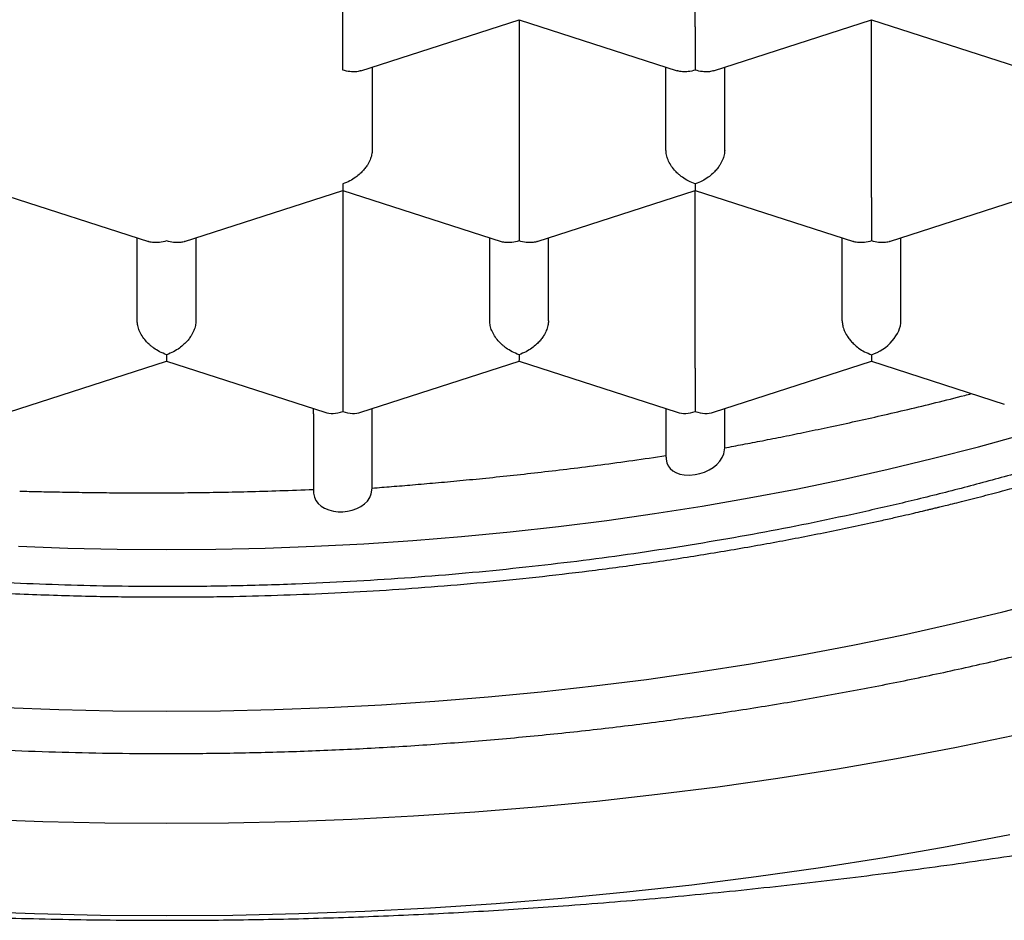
# Model space of a CAD drawing. Header units: millimetres. Extents: x 8 to 539, y 12 to 489.
# Tile 25 of 39: x 282.88 to 287.06, y 387.6 to 391.43. Entities that reach past the tile are written whole.
import ezdxf

# ---------------------------------------------------------------- set-up
doc = ezdxf.new("R2010")
doc.units = ezdxf.units.MM

msp = doc.modelspace()

# ---------------------------------------------------------------- linework, layer by layer
at = {"color": 7, "linetype": 'Continuous', "lineweight": 30}
for p, q in [((284.25, 391.4022), (284.25, 392.1587)), ((285.75, 391.4022), (285.75, 392.1587)), ((284.3268, 391.2149), (285, 391.4323)), ((284.9999, 391.4323), (285.6732, 391.215)), ((285, 391.4323), (285, 390.6758)), ((285.8268, 391.2149), (286.5, 391.4323)), ((286.4999, 391.4323), (287.1732, 391.215)), ((286.5, 390.6758), (286.5, 391.4323)), ((284.375, 391.2305), (284.375, 390.8776)), ((285.625, 390.8776), (285.625, 391.2305)), ((285.875, 390.8776), (285.875, 391.2305)), ((282.7499, 390.7059), (283.4232, 390.4885)), ((283.5768, 390.4885), (284.25, 390.7058)), ((284.2499, 390.7059), (284.9232, 390.4885)), ((284.25, 390.7059), (284.25, 389.9494)), ((285.0768, 390.4885), (285.75, 390.7058)), ((285.7499, 390.7059), (286.4232, 390.4885)), ((285.75, 389.9494), (285.75, 390.7059)), ((286.5768, 390.4885), (287.25, 390.7058)), ((283.375, 390.1512), (283.375, 390.5041)), ((283.625, 390.5041), (283.625, 390.1512)), ((284.875, 390.1512), (284.875, 390.5041)), ((285.125, 390.1512), (285.125, 390.5041)), ((286.375, 390.1512), (286.375, 390.5041)), ((286.625, 390.1512), (286.625, 390.5041)), ((286.5, 390.0072), (286.5, 389.9794)), ((282.8268, 389.7621), (283.5, 389.9794)), ((283.4999, 389.9795), (284.1732, 389.7621)), ((284.3268, 389.7621), (285, 389.9794)), ((284.9999, 389.9795), (285.6732, 389.7621)), ((285.8268, 389.7621), (286.5, 389.9794)), ((286.5, 389.9794), (287.0649, 389.7971)), ((284.125, 389.7562), (284.125, 389.7777)), ((284.125, 389.7551), (284.125, 389.4344)), ((284.125, 389.7548), (284.125, 389.4268)), ((284.375, 389.4397), (284.375, 389.7777)), ((285.625, 389.7777), (285.625, 389.5709)), ((285.625, 389.7777), (285.625, 389.5782)), ((285.875, 389.6109), (285.875, 389.7777))]:
    msp.add_line(p, q, dxfattribs=at)
at = {"color": 7, "linetype": 'Continuous', "lineweight": 30, "flags": 128}
for points in [[(282.8704, 389.1923), (283.08, 389.1846), (283.2899, 389.18), (283.5, 389.1785), (283.7101, 389.18), (283.92, 389.1846), (284.1296, 389.1923), (284.3389, 389.203), (284.5475, 389.2169), (284.7554, 389.2337), (284.9625, 389.2536), (285.1685, 389.2765), (285.3734, 389.3025), (285.577, 389.3314), (285.7792, 389.3633), (285.9799, 389.3981), (286.1788, 389.4359), (286.3759, 389.4765), (286.571, 389.5201), (286.7641, 389.5664), (286.9549, 389.6156), (287.1433, 389.6676)], [(285.6254, 389.5709), (285.6255, 389.5625), (285.6285, 389.5479), (285.6343, 389.5349), (285.6426, 389.5236), (285.6537, 389.5137), (285.667, 389.5059), (285.6839, 389.4997), (285.7027, 389.496), (285.7253, 389.495), (285.7491, 389.4971), (285.7695, 389.5015), (285.7896, 389.508), (285.8088, 389.5168), (285.8265, 389.5277), (285.8417, 389.5401), (285.8544, 389.554), (285.8643, 389.5693), (285.8711, 389.5855), (285.875, 389.6109), (285.875, 389.6109)], [(284.1254, 389.4268), (284.1255, 389.4175), (284.129, 389.4018), (284.1356, 389.3874), (284.1452, 389.3746), (284.1577, 389.3633), (284.1727, 389.354), (284.1905, 389.3466), (284.2102, 389.3417), (284.2298, 389.3394), (284.2501, 389.3393), (284.2705, 389.3415), (284.2904, 389.346), (284.3092, 389.3527), (284.3264, 389.3614), (284.3416, 389.3722), (284.3544, 389.3848), (284.3644, 389.3993), (284.3713, 389.4151), (284.375, 389.4397), (284.375, 389.4397)], [(282.8135, 388.5061), (283.0421, 388.4977), (283.271, 388.4927), (283.5, 388.491), (283.7291, 388.4927), (283.958, 388.4977), (284.1865, 388.5061), (284.4146, 388.5178), (284.6421, 388.5329), (284.8688, 388.5513), (285.0946, 388.5729), (285.3192, 388.5979), (285.5427, 388.6262), (285.7647, 388.6577), (285.9851, 388.6925), (286.2039, 388.7305), (286.4208, 388.7717), (286.6357, 388.816), (286.8485, 388.8635), (287.059, 388.914), (287.267, 388.9677)], [(277.6451, 388.5911), (277.8832, 388.5072), (278.125, 388.4267), (278.3706, 388.3498), (278.6196, 388.2765), (278.872, 388.2069), (279.1276, 388.141), (279.3862, 388.0789), (279.6476, 388.0206), (279.9116, 387.9661), (280.1781, 387.9156), (280.4468, 387.8689), (280.7177, 387.8262), (280.9905, 387.7874), (281.265, 387.7527), (281.541, 387.722), (281.8183, 387.6953), (282.0969, 387.6728), (282.3763, 387.6543), (282.6566, 387.6399), (282.9374, 387.6296), (283.2186, 387.6234), (283.5, 387.6213)], [(287.1016, 388.386), (286.8548, 388.3351), (286.6056, 388.2878), (286.3544, 388.2442), (286.1011, 388.2043), (285.8461, 388.1681), (285.5895, 388.1356), (285.3315, 388.1069), (285.0722, 388.082), (284.8118, 388.0609), (284.5505, 388.0436), (284.2885, 388.0301), (284.026, 388.0205), (283.7631, 388.0147), (283.5, 388.0128), (283.2369, 388.0147), (282.974, 388.0205), (282.7115, 388.0301)], [(283.5, 387.6213), (283.7814, 387.6234), (284.0626, 387.6296), (284.3434, 387.6399), (284.6237, 387.6543), (284.9032, 387.6728), (285.1817, 387.6953), (285.459, 387.722), (285.7351, 387.7527), (286.0096, 387.7874), (286.2823, 387.8262), (286.5532, 387.8689), (286.8219, 387.9156), (287.0884, 387.9661)]]:
    msp.add_lwpolyline(points, dxfattribs=at)
at = {"color": 7, "linetype": 'Continuous', "lineweight": 30}
for centre, major_axis, start_param, end_param in [((286.5, 390.1108), (0.1123, 0.0818), 4.257848, 5.828645), ((284.25, 389.8687), (0.1123, 0.0818), 3.596134, 4.257848), ((284.25, 389.8687), (0.1123, -0.0818), 5.16693, 5.828644), ((285.75, 389.8687), (0.1123, 0.0818), 3.596134, 4.257848), ((285.75, 389.8687), (0.1123, -0.0818), 5.16693, 5.828644)]:
    msp.add_ellipse(centre, major_axis=major_axis, ratio=0.671271, start_param=start_param, end_param=end_param, dxfattribs=at)
for points, knots in [([(274.15, 393.707), (274.1501, 393.6985), (274.1501, 393.6812), (274.1505, 393.6562), (274.1511, 393.6311), (274.1518, 393.6071), (274.1526, 393.5848), (274.1535, 393.5653), (274.1543, 393.5493), (274.155, 393.536), (274.1557, 393.5232), (274.1566, 393.5087), (274.1582, 393.486), (274.1604, 393.4565), (274.1634, 393.4221), (274.1665, 393.3903), (274.1695, 393.3623), (274.1722, 393.3386), (274.1748, 393.3167), (274.1778, 393.2937), (274.1813, 393.2677), (274.1853, 393.2403), (274.1895, 393.2129), (274.1947, 393.1808), (274.201, 393.1446), (274.2085, 393.1045), (274.2157, 393.0685), (274.2225, 393.0359), (274.229, 393.0061), (274.236, 392.9758), (274.2435, 392.9444), (274.2512, 392.9134), (274.259, 392.8835), (274.2661, 392.8569), (274.2727, 392.8332), (274.2785, 392.8127), (274.2836, 392.7952), (274.2881, 392.78), (274.2925, 392.7652), (274.2975, 392.7488), (274.3035, 392.7295), (274.3114, 392.7047), (274.3211, 392.6749), (274.3327, 392.6408), (274.3472, 392.5994), (274.3641, 392.5529), (274.3834, 392.5025), (274.4024, 392.4549), (274.4218, 392.4082), (274.4419, 392.3615), (274.4632, 392.3139), (274.4822, 392.2729), (274.4986, 392.2386), (274.5116, 392.212), (274.5244, 392.1861), (274.5368, 392.1617), (274.5488, 392.1384), (274.5612, 392.1146), (274.5748, 392.089), (274.5894, 392.062), (274.6042, 392.0352), (274.6183, 392.0101), (274.6308, 391.9881), (274.6417, 391.9692), (274.651, 391.9534), (274.6594, 391.9391), (274.6669, 391.9265), (274.6736, 391.9153), (274.6803, 391.9041), (274.688, 391.8915), (274.6984, 391.8745), (274.7116, 391.8533), (274.727, 391.8287), (274.7433, 391.8033), (274.76, 391.7774), (274.7764, 391.7527), (274.7917, 391.7297), (274.8054, 391.7095), (274.8177, 391.6916), (274.8283, 391.6763), (274.8372, 391.6635), (274.846, 391.6509), (274.8563, 391.6363), (274.8696, 391.6177), (274.8851, 391.5962), (274.9011, 391.5744), (274.9166, 391.5534), (274.9316, 391.5334), (274.9462, 391.5141), (274.9596, 391.4966), (274.9707, 391.4822), (274.9798, 391.4705), (274.9884, 391.4595), (274.9978, 391.4475), (275.0099, 391.4322), (275.0248, 391.4135), (275.0425, 391.3917), (275.0615, 391.3685), (275.081, 391.3449), (275.1009, 391.3212), (275.1211, 391.2974), (275.1417, 391.2734), (275.1623, 391.2497), (275.1819, 391.2275), (275.1992, 391.2081), (275.2131, 391.1926), (275.2236, 391.181), (275.2322, 391.1716), (275.2409, 391.1621), (275.2516, 391.1504), (275.2647, 391.1362), (275.2817, 391.1181), (275.3027, 391.0957), (275.3273, 391.07), (275.3531, 391.0433), (275.3788, 391.017), (275.4042, 390.9915), (275.4338, 390.962), (275.4675, 390.9291), (275.5051, 390.8928), (275.5511, 390.8494), (275.6068, 390.798), (275.6583, 390.7518), (275.6958, 390.7189), (275.7167, 390.7006), (275.7337, 390.686), (275.7461, 390.6753), (275.7553, 390.6675), (275.7632, 390.6607), (275.7715, 390.6537), (275.7809, 390.6457), (275.7926, 390.6359), (275.8067, 390.624), (275.8232, 390.6103), (275.8429, 390.594), (275.866, 390.5751), (275.8927, 390.5534), (275.9225, 390.5295), (275.9552, 390.5036), (276.0053, 390.4644), (276.0736, 390.4121), (276.1616, 390.3469), (276.2551, 390.2798), (276.3308, 390.2272), (276.3864, 390.1895), (276.42, 390.167), (276.4542, 390.1443), (276.489, 390.1215), (276.5241, 390.0988), (276.558, 390.077), (276.5904, 390.0565), (276.6197, 390.0381), (276.6456, 390.022), (276.6669, 390.0089), (276.6835, 389.9987), (276.6995, 389.9889), (276.7186, 389.9773), (276.7443, 389.9618), (276.7748, 389.9436), (276.8082, 389.9238), (276.8454, 389.902), (276.8864, 389.8783), (276.9315, 389.8526), (276.9787, 389.826), (277.0282, 389.7986), (277.0801, 389.7702), (277.1344, 389.741), (277.192, 389.7105), (277.2536, 389.6785), (277.3203, 389.6445), (277.3923, 389.6085), (277.4713, 389.5698), (277.5578, 389.5285), (277.6522, 389.4845), (277.7382, 389.4456), (277.8143, 389.4119), (277.8772, 389.3845), (277.9382, 389.3585), (277.9973, 389.3336), (278.0536, 389.3104), (278.1064, 389.2889), (278.1529, 389.2702), (278.1909, 389.2552), (278.2207, 389.2434), (278.2426, 389.2349), (278.2589, 389.2286), (278.2711, 389.2239), (278.2821, 389.2197), (278.2945, 389.2149), (278.3097, 389.2091), (278.3321, 389.2005), (278.3629, 389.1889), (278.4037, 389.1736), (278.4515, 389.156), (278.5068, 389.1358), (278.5698, 389.1132), (278.6407, 389.0883), (278.7193, 389.0612), (278.8044, 389.0326), (278.8926, 389.0037), (278.9806, 388.9756), (279.0769, 388.9456), (279.1808, 388.9141), (279.2915, 388.8817), (279.397, 388.8519), (279.4973, 388.8243), (279.5917, 388.7992), (279.6801, 388.7763), (279.7626, 388.7555), (279.8396, 388.7365), (279.9178, 388.7178), (280.0001, 388.6985), (280.0903, 388.678), (280.185, 388.6572), (280.2849, 388.6359), (280.3893, 388.6145), (280.4982, 388.5929), (280.6116, 388.5714), (280.7301, 388.5499), (280.8547, 388.5284), (280.9854, 388.507), (281.1218, 388.4859), (281.2609, 388.4656), (281.4007, 388.4466), (281.5398, 388.4289), (281.6781, 388.4126), (281.8508, 388.3938), (282.0576, 388.3738), (282.2977, 388.3543), (282.5345, 388.3385), (282.7679, 388.3264), (282.9982, 388.3177), (283.2274, 388.3123), (283.4677, 388.31), (283.7206, 388.3114), (283.9862, 388.3171), (284.2538, 388.3272), (284.5233, 388.3419), (284.7941, 388.3612), (285.0643, 388.3851), (285.3321, 388.4134), (285.5959, 388.4458), (285.8554, 388.4821), (286.1104, 388.5222), (286.361, 388.5661), (286.6086, 388.6137), (286.8547, 388.6655), (287.0783, 388.7166), (287.2797, 388.7661), (287.4592, 388.8127), (287.6383, 388.8618), (287.8152, 388.9131), (287.9877, 388.9657), (288.1472, 389.0168), (288.2938, 389.0659), (288.4282, 389.1127), (288.5297, 389.1494), (288.5995, 389.1752), (288.6376, 389.1895), (288.6709, 389.2021), (288.6988, 389.2127), (288.7214, 389.2214), (288.7389, 389.2282), (288.7535, 389.2338), (288.7688, 389.2398), (288.7885, 389.2475), (288.8138, 389.2574), (288.8447, 389.2697), (288.8812, 389.2843), (288.9732, 389.3216), (289.0905, 389.3706), (289.2294, 389.4314), (289.3394, 389.481), (289.4396, 389.5276), (289.5315, 389.5715), (289.6166, 389.6132), (289.7034, 389.6567), (289.7918, 389.7022), (289.8816, 389.7496), (289.9722, 389.7988), (290.0488, 389.8415), (290.1093, 389.876), (290.1522, 389.9008), (290.1899, 389.9228), (290.2223, 389.9419), (290.2495, 389.9582), (290.2707, 389.9709), (290.2877, 389.9812), (290.3034, 389.9907), (290.3213, 390.0017), (290.3421, 390.0144), (290.3656, 390.029), (290.3963, 390.0481), (290.4342, 390.072), (290.4796, 390.101), (290.528, 390.1325), (290.5794, 390.1664), (290.6336, 390.2029), (290.69, 390.2415), (290.761, 390.2911), (290.8438, 390.3505), (290.9361, 390.4191), (291.0237, 390.4863), (291.0916, 390.5402), (291.141, 390.5802), (291.1722, 390.606), (291.2, 390.6291), (291.2218, 390.6474), (291.2384, 390.6615), (291.2505, 390.6719), (291.2615, 390.6813), (291.2726, 390.6908), (291.2861, 390.7025), (291.3034, 390.7175), (291.3249, 390.7364), (291.35, 390.7586), (291.3776, 390.7834), (291.4064, 390.8095), (291.4347, 390.8356), (291.4694, 390.8679), (291.5096, 390.906), (291.5545, 390.9496), (291.5935, 390.9882), (291.6268, 391.0219), (291.6548, 391.0505), (291.6802, 391.0769), (291.703, 391.1009), (291.7232, 391.1224), (291.741, 391.1415), (291.7572, 391.1591), (291.7736, 391.177), (291.7917, 391.197), (291.8123, 391.22), (291.8346, 391.2452), (291.8582, 391.2723), (291.8828, 391.3009), (291.9076, 391.3303), (291.9337, 391.3615), (291.9597, 391.3934), (291.9859, 391.4259), (292.0109, 391.4575), (292.0355, 391.4891), (292.064, 391.5264), (292.0962, 391.5695), (292.1321, 391.6189), (292.168, 391.6698), (292.2043, 391.7226), (292.2405, 391.7772), (292.2715, 391.8254), (292.2967, 391.8656), (292.3168, 391.8985), (292.3372, 391.9324), (292.3556, 391.9638), (292.3719, 391.992), (292.3855, 392.0161), (292.3991, 392.0404), (292.4119, 392.0638), (292.4231, 392.0845), (292.4324, 392.102), (292.441, 392.1183), (292.4505, 392.1365), (292.4619, 392.1587), (292.4745, 392.1836), (292.4875, 392.2096), (292.5012, 392.2377), (292.5154, 392.2676), (292.5297, 392.2983), (292.5422, 392.3257), (292.5519, 392.3476), (292.5594, 392.3646), (292.5656, 392.3789), (292.5721, 392.3939), (292.5795, 392.4114), (292.5869, 392.4291), (292.5942, 392.447), (292.6014, 392.4645), (292.6091, 392.484), (292.6171, 392.5043), (292.6247, 392.524), (292.6334, 392.5469), (292.6434, 392.5739), (292.6559, 392.6085), (292.6691, 392.6465), (292.6827, 392.687), (292.6957, 392.7274), (292.7079, 392.7672), (292.7194, 392.8062), (292.7283, 392.8378), (292.735, 392.8623), (292.7397, 392.8797), (292.744, 392.8964), (292.7482, 392.9127), (292.7526, 392.9301), (292.7576, 392.9503), (292.7634, 392.9749), (292.7695, 393.0015), (292.7753, 393.0278), (292.7803, 393.0511), (292.7845, 393.0713), (292.7881, 393.0897), (292.7914, 393.1065), (292.7944, 393.1226), (292.7974, 393.1386), (292.8006, 393.1565), (292.8042, 393.1771), (292.8077, 393.1984), (292.8112, 393.2203), (292.8146, 393.2425), (292.8181, 393.2667), (292.8216, 393.2925), (292.825, 393.3185), (292.8281, 393.3441), (292.8309, 393.3686), (292.8334, 393.3928), (292.8358, 393.417), (292.8379, 393.4406), (292.8397, 393.4623), (292.841, 393.479), (292.8419, 393.4918), (292.8427, 393.5028), (292.8436, 393.5165), (292.8446, 393.5335), (292.8458, 393.554), (292.8469, 393.578), (292.848, 393.6054), (292.8489, 393.6363), (292.8497, 393.6706), (292.8498, 393.6947), (292.8499, 393.7073)], [0, 0, 0, 0, 0.001281, 0.002615, 0.004004, 0.005449, 0.006808, 0.00797, 0.008885, 0.009625, 0.010299, 0.011124, 0.012107, 0.014154, 0.016118, 0.017932, 0.01954, 0.020875, 0.021954, 0.02326, 0.024785, 0.026355, 0.027911, 0.029454, 0.03183, 0.034104, 0.036297, 0.037982, 0.039682, 0.04141, 0.043168, 0.045081, 0.04674, 0.048306, 0.049668, 0.050832, 0.051835, 0.052686, 0.053464, 0.054403, 0.05552, 0.056814, 0.058712, 0.060691, 0.062743, 0.065941, 0.06881, 0.071588, 0.074316, 0.077048, 0.079858, 0.082795, 0.084365, 0.085976, 0.087539, 0.088998, 0.090352, 0.091734, 0.093281, 0.09499, 0.096615, 0.098141, 0.099567, 0.100625, 0.10159, 0.102458, 0.103229, 0.103904, 0.104518, 0.105279, 0.106221, 0.107656, 0.109195, 0.110764, 0.112364, 0.113994, 0.115374, 0.116654, 0.117772, 0.118728, 0.119522, 0.120174, 0.121094, 0.122274, 0.123685, 0.125162, 0.126408, 0.127679, 0.128965, 0.130098, 0.13102, 0.131721, 0.132356, 0.133127, 0.134034, 0.135293, 0.136743, 0.138262, 0.139793, 0.141334, 0.142886, 0.14445, 0.146024, 0.147552, 0.148837, 0.149861, 0.150625, 0.151136, 0.151741, 0.152517, 0.153465, 0.154586, 0.156164, 0.157971, 0.159792, 0.161572, 0.16331, 0.165007, 0.16759, 0.170071, 0.172461, 0.176568, 0.180769, 0.182191, 0.183552, 0.18466, 0.185317, 0.185825, 0.186341, 0.186769, 0.187339, 0.188049, 0.188901, 0.189893, 0.191026, 0.192436, 0.194015, 0.195765, 0.197686, 0.199729, 0.204441, 0.209356, 0.214474, 0.219795, 0.221541, 0.223307, 0.225095, 0.226903, 0.228732, 0.230525, 0.232132, 0.233674, 0.234981, 0.236052, 0.236888, 0.237489, 0.23845, 0.239749, 0.241326, 0.242982, 0.244704, 0.246799, 0.248983, 0.251256, 0.253618, 0.256069, 0.258648, 0.261293, 0.264151, 0.267223, 0.270508, 0.274005, 0.277948, 0.282129, 0.28655, 0.289268, 0.292052, 0.294692, 0.29712, 0.299622, 0.30185, 0.303805, 0.305487, 0.306622, 0.307538, 0.308216, 0.308658, 0.309061, 0.309578, 0.310208, 0.310952, 0.312351, 0.31403, 0.315991, 0.318232, 0.320808, 0.323676, 0.326836, 0.330289, 0.333873, 0.337345, 0.340702, 0.345209, 0.34949, 0.353545, 0.357376, 0.360981, 0.364303, 0.367407, 0.370295, 0.372965, 0.376169, 0.379492, 0.38299, 0.386662, 0.390508, 0.394455, 0.398571, 0.402855, 0.407307, 0.412023, 0.416915, 0.421906, 0.426857, 0.431763, 0.436625, 0.441443, 0.449935, 0.458286, 0.466496, 0.474565, 0.482493, 0.490343, 0.498252, 0.507319, 0.51647, 0.525706, 0.535026, 0.544432, 0.553892, 0.563275, 0.572566, 0.581766, 0.590873, 0.59989, 0.608837, 0.617859, 0.626981, 0.63372, 0.640513, 0.64736, 0.654255, 0.661018, 0.667568, 0.673156, 0.678578, 0.683834, 0.685566, 0.68716, 0.688536, 0.689692, 0.69063, 0.691349, 0.691871, 0.69245, 0.693267, 0.694324, 0.695621, 0.697157, 0.698911, 0.707264, 0.712143, 0.716952, 0.721711, 0.725446, 0.729296, 0.733261, 0.737341, 0.741536, 0.745846, 0.750206, 0.752545, 0.754638, 0.756483, 0.758081, 0.759431, 0.760534, 0.761234, 0.761984, 0.762881, 0.763927, 0.765121, 0.766431, 0.768582, 0.770908, 0.77341, 0.776088, 0.778942, 0.781972, 0.785081, 0.790398, 0.795555, 0.800553, 0.80539, 0.807445, 0.809318, 0.810989, 0.812459, 0.81328, 0.814021, 0.814683, 0.8153, 0.816063, 0.817162, 0.818495, 0.820061, 0.821859, 0.823717, 0.825532, 0.827304, 0.830439, 0.833427, 0.836269, 0.838345, 0.840293, 0.842073, 0.843683, 0.845125, 0.846398, 0.847519, 0.84863, 0.84996, 0.851502, 0.853171, 0.854945, 0.856825, 0.85879, 0.860681, 0.862908, 0.864969, 0.866965, 0.868992, 0.871035, 0.874103, 0.877196, 0.880385, 0.883686, 0.887106, 0.89055, 0.892618, 0.894543, 0.8966, 0.898835, 0.900288, 0.901753, 0.903229, 0.904698, 0.905996, 0.90698, 0.907857, 0.908934, 0.910261, 0.911851, 0.913413, 0.914928, 0.916882, 0.918748, 0.920397, 0.921757, 0.922637, 0.923404, 0.924286, 0.925298, 0.926495, 0.927416, 0.928446, 0.929586, 0.930835, 0.932027, 0.933043, 0.934851, 0.936747, 0.939091, 0.941464, 0.943805, 0.946106, 0.948363, 0.950538, 0.951578, 0.952583, 0.953539, 0.954444, 0.955385, 0.956542, 0.95792, 0.959594, 0.961109, 0.962438, 0.963584, 0.964563, 0.965588, 0.966446, 0.967313, 0.968331, 0.969498, 0.970817, 0.971971, 0.973233, 0.974603, 0.976082, 0.97762, 0.979026, 0.980439, 0.981782, 0.983138, 0.984502, 0.98574, 0.986793, 0.987337, 0.987926, 0.988718, 0.989716, 0.990918, 0.992325, 0.993937, 0.995753, 0.997774, 1, 1, 1, 1]), ([(291.525, 393.5083), (291.5245, 393.4681), (291.5233, 393.3876), (291.5143, 393.267), (291.4998, 393.1462), (291.4794, 393.0255), (291.4531, 392.9049), (291.4189, 392.7769), (291.3754, 392.6416), (291.321, 392.4995), (291.2585, 392.3583), (291.1878, 392.2184), (291.1084, 392.0787), (291.02, 391.9392), (290.9225, 391.8002), (290.8167, 391.663), (290.7029, 391.5279), (290.588, 391.4025), (290.4736, 391.2865), (290.3611, 391.1796), (290.2434, 391.0745), (290.1205, 390.9712), (289.9926, 390.8699), (289.8597, 390.7706), (289.722, 390.6733), (289.577, 390.5767), (289.4247, 390.4807), (289.2649, 390.3857), (289.1002, 390.2934), (288.9335, 390.2052), (288.7653, 390.1212), (288.5959, 390.0411), (288.4225, 389.9637), (288.2455, 389.8889), (288.0648, 389.817), (287.8806, 389.7478), (287.693, 389.6816), (287.4991, 389.6171), (287.2985, 389.5548), (287.0915, 389.4947), (286.8814, 389.438), (286.6719, 389.3856), (286.4634, 389.3374), (286.2561, 389.2932), (286.0467, 389.2522), (285.8354, 389.2144), (285.6223, 389.18), (285.4076, 389.1488), (285.1914, 389.121), (284.9702, 389.0961), (284.7441, 389.0743), (284.5131, 389.056), (284.2813, 389.0414), (284.0808, 389.0321), (283.9119, 389.0264), (283.7747, 389.0231), (283.6374, 389.0211), (283.4736, 389.0203), (283.2834, 389.0218), (283.0669, 389.0267), (282.8503, 389.0349), (282.6336, 389.0464), (282.4171, 389.0612), (282.1874, 389.0805), (281.9448, 389.105), (281.6897, 389.1356), (281.4365, 389.1709), (281.1855, 389.2106), (280.9347, 389.2554), (280.6845, 389.3052), (280.435, 389.3601), (280.1889, 389.4197), (279.9465, 389.4838), (279.7219, 389.5485), (279.5144, 389.6128), (279.3234, 389.6759), (279.1356, 389.7419), (278.9511, 389.8108), (278.7701, 389.8825), (278.5927, 389.957), (278.419, 390.0342), (278.2464, 390.1154), (278.075, 390.2007), (277.9055, 390.2902), (277.7406, 390.3825), (277.5832, 390.4758), (277.4331, 390.57), (277.2902, 390.6649), (277.1521, 390.762), (277.0188, 390.8611), (276.8904, 390.9623), (276.7671, 391.0654), (276.6489, 391.1704), (276.5341, 391.2789), (276.4229, 391.3912), (276.3159, 391.5071), (276.2149, 391.6247), (276.1217, 391.7419), (276.0359, 391.8586), (275.9572, 391.9746), (275.8843, 392.0917), (275.8171, 392.21), (275.7559, 392.3292), (275.7006, 392.4493), (275.6512, 392.5703), (275.6071, 392.694), (275.5687, 392.8205), (275.5363, 392.9497), (275.5106, 393.0794), (275.4909, 393.2157), (275.4776, 393.3587), (275.4759, 393.4584), (275.475, 393.5083)], [0, 0, 0, 0, 0.008562, 0.017126, 0.025688, 0.034306, 0.042926, 0.051545, 0.061848, 0.072159, 0.082474, 0.092785, 0.103088, 0.113675, 0.12427, 0.134868, 0.145463, 0.15605, 0.164846, 0.173646, 0.182446, 0.191242, 0.200039, 0.208838, 0.217638, 0.226435, 0.235684, 0.244936, 0.254189, 0.263438, 0.272234, 0.281034, 0.289834, 0.29863, 0.307427, 0.316227, 0.325026, 0.333823, 0.343072, 0.352324, 0.361577, 0.370826, 0.379622, 0.388422, 0.397222, 0.406018, 0.414815, 0.423615, 0.432415, 0.441211, 0.45046, 0.459713, 0.468965, 0.478214, 0.483657, 0.489101, 0.494551, 0.5, 0.508593, 0.517187, 0.525779, 0.534428, 0.543079, 0.551728, 0.562068, 0.572416, 0.582767, 0.593115, 0.603455, 0.614081, 0.624716, 0.635354, 0.645989, 0.656615, 0.665412, 0.674211, 0.683011, 0.691808, 0.700604, 0.709404, 0.718204, 0.727, 0.736249, 0.745502, 0.754754, 0.764003, 0.7728, 0.7816, 0.790399, 0.799196, 0.807992, 0.816792, 0.825592, 0.834388, 0.843637, 0.85289, 0.862143, 0.871391, 0.880188, 0.888988, 0.897788, 0.906584, 0.91538, 0.92418, 0.93298, 0.941777, 0.951025, 0.960278, 0.969531, 0.97878, 0.989384, 1, 1, 1, 1]), ([(275.1297, 393.0394), (275.1314, 393.0342), (275.1349, 393.0236), (275.1398, 393.0089), (275.1441, 392.9963), (275.1473, 392.9868), (275.1514, 392.9751), (275.1572, 392.9586), (275.1642, 392.939), (275.1711, 392.9201), (275.1775, 392.9028), (275.1841, 392.8853), (275.1911, 392.8671), (275.1992, 392.8462), (275.2086, 392.8228), (275.2185, 392.7983), (275.228, 392.7755), (275.2366, 392.7553), (275.2441, 392.7377), (275.2509, 392.7221), (275.2571, 392.7081), (275.2647, 392.691), (275.2738, 392.6709), (275.2861, 392.6444), (275.3001, 392.6146), (275.3162, 392.5813), (275.3337, 392.5461), (275.3524, 392.5096), (275.3699, 392.4761), (275.3852, 392.4475), (275.398, 392.4241), (275.4108, 392.401), (275.4246, 392.3766), (275.4398, 392.35), (275.4565, 392.3214), (275.474, 392.2921), (275.4911, 392.264), (275.5085, 392.2359), (275.527, 392.2064), (275.5484, 392.1732), (275.5718, 392.1376), (275.597, 392.1001), (275.621, 392.0653), (275.643, 392.034), (275.6625, 392.0067), (275.6815, 391.9805), (275.6989, 391.9569), (275.7144, 391.9362), (275.7293, 391.9164), (275.7456, 391.8951), (275.7644, 391.8708), (275.7849, 391.8447), (275.8064, 391.8178), (275.8264, 391.7931), (275.8438, 391.772), (275.859, 391.7537), (275.8747, 391.735), (275.8927, 391.7138), (275.9123, 391.6909), (275.939, 391.6602), (275.9721, 391.6229), (276.0113, 391.5797), (276.0499, 391.5382), (276.082, 391.5044), (276.1073, 391.4782), (276.1257, 391.4594), (276.1447, 391.4401), (276.1658, 391.4189), (276.1895, 391.3954), (276.2143, 391.3712), (276.2389, 391.3474), (276.2626, 391.3248), (276.2851, 391.3036), (276.3044, 391.2856), (276.3202, 391.271), (276.3342, 391.2581), (276.3501, 391.2436), (276.3713, 391.2244), (276.3967, 391.2017), (276.4242, 391.1774), (276.4504, 391.1546), (276.4749, 391.1334), (276.4977, 391.114), (276.5175, 391.0973), (276.5344, 391.0831), (276.5483, 391.0716), (276.5606, 391.0614), (276.5717, 391.0522), (276.5834, 391.0427), (276.5972, 391.0314), (276.6139, 391.0179), (276.6373, 390.9991), (276.6658, 390.9765), (276.698, 390.9512), (276.7285, 390.9276), (276.7538, 390.9082), (276.7738, 390.8931), (276.7886, 390.882), (276.8017, 390.8722), (276.8132, 390.8636), (276.8251, 390.8547), (276.8398, 390.8439), (276.8593, 390.8296), (276.8874, 390.8092), (276.9211, 390.785), (276.9574, 390.7593), (276.9901, 390.7365), (277.0192, 390.7164), (277.0454, 390.6985), (277.0691, 390.6824), (277.0905, 390.6681), (277.1108, 390.6546), (277.1323, 390.6403), (277.1576, 390.6237), (277.1943, 390.5999), (277.2415, 390.5697), (277.298, 390.5342), (277.3452, 390.5052), (277.3819, 390.483), (277.4072, 390.4678), (277.4315, 390.4533), (277.4542, 390.4399), (277.4742, 390.4281), (277.4905, 390.4186), (277.5034, 390.4111), (277.5145, 390.4047), (277.5253, 390.3985), (277.5418, 390.389), (277.5653, 390.3756), (277.5991, 390.3565), (277.6403, 390.3336), (277.6896, 390.3065), (277.7455, 390.2763), (277.8074, 390.2435), (277.8751, 390.2084), (277.9483, 390.1713), (278.0155, 390.138), (278.0754, 390.1089), (278.1268, 390.0844), (278.1802, 390.0593), (278.2358, 390.0336), (278.2929, 390.0077), (278.3447, 389.9846), (278.3882, 389.9655), (278.4209, 389.9513), (278.4467, 389.9402), (278.467, 389.9315), (278.485, 389.9238), (278.5078, 389.9142), (278.5379, 389.9016), (278.5754, 389.886), (278.616, 389.8694), (278.6581, 389.8523), (278.7014, 389.8351), (278.7457, 389.8176), (278.8083, 389.7933), (278.8906, 389.762), (278.9947, 389.7237), (279.1052, 389.6843), (279.2225, 389.644), (279.3468, 389.6029), (279.4629, 389.566), (279.5695, 389.5333), (279.6645, 389.505), (279.759, 389.4778), (279.8496, 389.4525), (279.9326, 389.43), (280.0078, 389.4102), (280.0751, 389.3929), (280.135, 389.3778), (280.1812, 389.3664), (280.2149, 389.3582), (280.2362, 389.353), (280.2517, 389.3493), (280.2621, 389.3468), (280.2706, 389.3448), (280.2803, 389.3425), (280.2955, 389.3389), (280.317, 389.3339), (280.3458, 389.3272), (280.3806, 389.3192), (280.4223, 389.3097), (280.4711, 389.2989), (280.5273, 389.2866), (280.5903, 389.2731), (280.6602, 389.2586), (280.737, 389.2431), (280.8208, 389.2267), (280.9229, 389.2075), (281.0408, 389.1863), (281.1715, 389.1641), (281.3004, 389.1435), (281.4449, 389.1219), (281.6042, 389.0998), (281.7776, 389.078), (281.9466, 389.0588), (282.1109, 389.0422), (282.2736, 389.0275), (282.4343, 389.0149), (282.5928, 389.0042), (282.7455, 388.9956), (282.8926, 388.9888), (283.0339, 388.9837), (283.1669, 388.9801), (283.2918, 388.9778), (283.41, 388.9766), (283.526, 388.9764), (283.6418, 388.977), (283.7906, 388.9791), (283.9729, 388.9836), (284.189, 388.9921), (284.4072, 389.004), (284.6273, 389.0193), (284.8491, 389.0382), (285.0726, 389.0607), (285.2991, 389.0872), (285.528, 389.1177), (285.7583, 389.1524), (285.9471, 389.1842), (286.095, 389.2109), (286.2025, 389.2313), (286.3097, 389.2526), (286.4163, 389.2746), (286.5072, 389.2942), (286.58, 389.3104), (286.6325, 389.3224), (286.6772, 389.3327), (286.7109, 389.3407), (286.7352, 389.3464), (286.7516, 389.3503), (286.765, 389.3536), (286.7775, 389.3566), (286.7933, 389.3604), (286.8159, 389.3659), (286.8467, 389.3735), (286.8848, 389.383), (286.9283, 389.394), (286.9747, 389.4059), (287.0216, 389.4182), (287.1066, 389.4408), (287.2286, 389.4743), (287.3545, 389.5108), (287.447, 389.5387), (287.5085, 389.5575), (287.5727, 389.5776), (287.6423, 389.5998), (287.718, 389.6246), (287.7999, 389.652), (287.8874, 389.6822), (287.9804, 389.7151), (288.0628, 389.7452), (288.1334, 389.7716), (288.1912, 389.7935), (288.2503, 389.8164), (288.3046, 389.8378), (288.3515, 389.8566), (288.3892, 389.8719), (288.4214, 389.8851), (288.4483, 389.8963), (288.47, 389.9053), (288.4864, 389.9122), (288.4995, 389.9177), (288.5126, 389.9232), (288.5283, 389.9299), (288.5476, 389.9382), (288.5698, 389.9477), (288.5939, 389.9581), (288.6313, 389.9745), (288.6828, 389.9972), (288.7493, 390.0272), (288.8254, 390.0623), (288.9103, 390.1024), (289.003, 390.1474), (289.0968, 390.1944), (289.1917, 390.2434), (289.269, 390.2845), (289.3285, 390.3169), (289.3684, 390.3389), (289.4045, 390.3591), (289.4357, 390.3767), (289.4596, 390.3903), (289.4773, 390.4005), (289.4897, 390.4076), (289.5, 390.4136), (289.5085, 390.4185), (289.5168, 390.4234), (289.527, 390.4293), (289.5407, 390.4373), (289.5581, 390.4476), (289.5792, 390.4601), (289.6028, 390.4742), (289.6274, 390.4891), (289.6518, 390.5039), (289.6758, 390.5186), (289.7013, 390.5344), (289.7284, 390.5513), (289.7569, 390.5692), (289.7839, 390.5864), (289.8083, 390.6021), (289.8282, 390.615), (289.8436, 390.625), (289.8553, 390.6327), (289.8665, 390.6401), (289.8793, 390.6485), (289.8955, 390.6592), (289.9147, 390.6721), (289.9365, 390.6867), (289.9594, 390.7023), (289.9825, 390.7181), (290.0046, 390.7333), (290.0297, 390.7508), (290.0573, 390.7702), (290.0868, 390.7911), (290.1134, 390.8103), (290.1373, 390.8276), (290.16, 390.8443), (290.1841, 390.862), (290.2113, 390.8823), (290.241, 390.9048), (290.2716, 390.9282), (290.3017, 390.9515), (290.3308, 390.9742), (290.3579, 390.9957), (290.3807, 391.014), (290.3994, 391.0291), (290.4159, 391.0425), (290.4335, 391.0569), (290.4596, 391.0785), (290.4936, 391.107), (290.5341, 391.1415), (290.5734, 391.1756), (290.6102, 391.2082), (290.6392, 391.2343), (290.6624, 391.2554), (290.6821, 391.2734), (290.7037, 391.2935), (290.7256, 391.314), (290.7461, 391.3335), (290.7648, 391.3513), (290.7817, 391.3677), (290.7972, 391.3827), (290.8112, 391.3966), (290.824, 391.4092), (290.8354, 391.4205), (290.8459, 391.4311), (290.8564, 391.4416), (290.8682, 391.4535), (290.882, 391.4676), (290.8974, 391.4835), (290.9132, 391.4998), (290.9303, 391.5177), (290.948, 391.5364), (290.9658, 391.5554), (290.9809, 391.5717), (290.9935, 391.5854), (291.0054, 391.5984), (291.0182, 391.6125), (291.0333, 391.6294), (291.0506, 391.6488), (291.0694, 391.6701), (291.089, 391.6926), (291.109, 391.716), (291.1303, 391.741), (291.1518, 391.7668), (291.1732, 391.7928), (291.1933, 391.8177), (291.2133, 391.8427), (291.2339, 391.8688), (291.2559, 391.8972), (291.2793, 391.9279), (291.3035, 391.9602), (291.3267, 391.9918), (291.3474, 392.0205), (291.3649, 392.0452), (291.3797, 392.0664), (291.3925, 392.0849), (291.4036, 392.1012), (291.4146, 392.1174), (291.4269, 392.1357), (291.4418, 392.1583), (291.4593, 392.1851), (291.4782, 392.2146), (291.5005, 392.2502), (291.5254, 392.2909), (291.5527, 392.3368), (291.5747, 392.3752), (291.5925, 392.4067), (291.6062, 392.4317), (291.6197, 392.4565), (291.6318, 392.4791), (291.6423, 392.4992), (291.6518, 392.5175), (291.6608, 392.5352), (291.67, 392.5533), (291.68, 392.5734), (291.691, 392.5958), (291.7021, 392.619), (291.7128, 392.6418), (291.7243, 392.6664), (291.737, 392.6945), (291.7509, 392.7258), (291.7647, 392.7576), (291.7775, 392.7882), (291.7891, 392.8166), (291.7995, 392.8425), (291.8091, 392.8672), (291.8194, 392.8939), (291.8301, 392.9226), (291.8383, 392.9453), (291.8451, 392.9646), (291.8517, 392.9835), (291.8591, 393.005), (291.8643, 393.0205), (291.8667, 393.028)], [0, 0, 0, 0, 0.000977, 0.002008, 0.002824, 0.003427, 0.003954, 0.00532, 0.00686, 0.008044, 0.009244, 0.010459, 0.011688, 0.013049, 0.014817, 0.016596, 0.018194, 0.019612, 0.02085, 0.021916, 0.022899, 0.023822, 0.02552, 0.027174, 0.029447, 0.031838, 0.034301, 0.037023, 0.039687, 0.041531, 0.043206, 0.044783, 0.046542, 0.048528, 0.050613, 0.05281, 0.054986, 0.056803, 0.059051, 0.061528, 0.06421, 0.067036, 0.06996, 0.072067, 0.074142, 0.076187, 0.078038, 0.079547, 0.080957, 0.082597, 0.084471, 0.086586, 0.088679, 0.090751, 0.092376, 0.093632, 0.095075, 0.096801, 0.098663, 0.100509, 0.104147, 0.107617, 0.110926, 0.114252, 0.115884, 0.117372, 0.118897, 0.120654, 0.122642, 0.124752, 0.126726, 0.128627, 0.130452, 0.132093, 0.133205, 0.134186, 0.135387, 0.136927, 0.139119, 0.141243, 0.143228, 0.145073, 0.146778, 0.148327, 0.149483, 0.150507, 0.151399, 0.152178, 0.152949, 0.15395, 0.155183, 0.156583, 0.159003, 0.161289, 0.163443, 0.165448, 0.166588, 0.16761, 0.168512, 0.169296, 0.169997, 0.170969, 0.172304, 0.173994, 0.176691, 0.179121, 0.181286, 0.183184, 0.184892, 0.18644, 0.18783, 0.189061, 0.190372, 0.191998, 0.193934, 0.197404, 0.200976, 0.204584, 0.206202, 0.207757, 0.209249, 0.210669, 0.211895, 0.212885, 0.213641, 0.214233, 0.214881, 0.2156, 0.217221, 0.219117, 0.221661, 0.224575, 0.227859, 0.231484, 0.235382, 0.239551, 0.24399, 0.246749, 0.249602, 0.25255, 0.255592, 0.258729, 0.261877, 0.263998, 0.265748, 0.267126, 0.268131, 0.269008, 0.270006, 0.271765, 0.273802, 0.275965, 0.278178, 0.280438, 0.282747, 0.285103, 0.290168, 0.295467, 0.301055, 0.306932, 0.313101, 0.319559, 0.324061, 0.328695, 0.333372, 0.337718, 0.341689, 0.345226, 0.348402, 0.351217, 0.353672, 0.354913, 0.355938, 0.356662, 0.357085, 0.357394, 0.357849, 0.358449, 0.359514, 0.360855, 0.362473, 0.364367, 0.366658, 0.369254, 0.372156, 0.375363, 0.378877, 0.382695, 0.386819, 0.392797, 0.398683, 0.404456, 0.410116, 0.418006, 0.425666, 0.433095, 0.440294, 0.447263, 0.454403, 0.461285, 0.467909, 0.474274, 0.480381, 0.486231, 0.49151, 0.49656, 0.501526, 0.506526, 0.511558, 0.520793, 0.530138, 0.539593, 0.549159, 0.558834, 0.56862, 0.578518, 0.588755, 0.599028, 0.60934, 0.614214, 0.619096, 0.623987, 0.628886, 0.633762, 0.636551, 0.638987, 0.641069, 0.642796, 0.6437, 0.644465, 0.645089, 0.645588, 0.64621, 0.64731, 0.648756, 0.650547, 0.652675, 0.654899, 0.657116, 0.659325, 0.667, 0.674583, 0.677538, 0.680479, 0.68358, 0.686979, 0.690746, 0.694821, 0.699205, 0.703899, 0.708901, 0.711785, 0.714762, 0.717833, 0.720975, 0.723234, 0.725214, 0.726913, 0.728333, 0.729491, 0.730358, 0.730948, 0.731592, 0.732437, 0.733465, 0.734684, 0.735993, 0.737342, 0.74072, 0.744331, 0.748173, 0.753208, 0.758391, 0.763705, 0.769148, 0.774722, 0.777216, 0.779652, 0.78181, 0.783677, 0.785253, 0.786127, 0.786876, 0.787501, 0.788, 0.788411, 0.789019, 0.789842, 0.790901, 0.792197, 0.793701, 0.795224, 0.796729, 0.798217, 0.799686, 0.801508, 0.803301, 0.805062, 0.806645, 0.80797, 0.808878, 0.809606, 0.810222, 0.811034, 0.812078, 0.813355, 0.814772, 0.816334, 0.81785, 0.819308, 0.820706, 0.822845, 0.82483, 0.826634, 0.828241, 0.829683, 0.831286, 0.833173, 0.835313, 0.837467, 0.839586, 0.84167, 0.843655, 0.845396, 0.846588, 0.847704, 0.84898, 0.850431, 0.853456, 0.856514, 0.859502, 0.86235, 0.864941, 0.866222, 0.867764, 0.869562, 0.871336, 0.872974, 0.874479, 0.875848, 0.877086, 0.878251, 0.879304, 0.880243, 0.88107, 0.881928, 0.882859, 0.884025, 0.885406, 0.886769, 0.888048, 0.889793, 0.891348, 0.892671, 0.893746, 0.89468, 0.895809, 0.897161, 0.898734, 0.90047, 0.902264, 0.904115, 0.906023, 0.908209, 0.910213, 0.91214, 0.914035, 0.916041, 0.918234, 0.920608, 0.923132, 0.925663, 0.927839, 0.929693, 0.93127, 0.932658, 0.933862, 0.934954, 0.936312, 0.937982, 0.940013, 0.942308, 0.944561, 0.947919, 0.951303, 0.95465, 0.95632, 0.958179, 0.960072, 0.961704, 0.963069, 0.964405, 0.965657, 0.966871, 0.9683, 0.969975, 0.97166, 0.973241, 0.97483, 0.976896, 0.979199, 0.981459, 0.983609, 0.985633, 0.98743, 0.989022, 0.99082, 0.99277, 0.994684, 0.995682, 0.996966, 0.998537, 1, 1, 1, 1]), ([(284.25, 391.2179), (284.2501, 391.225), (284.2502, 391.2382), (284.2503, 391.2589), (284.2502, 391.2748), (284.2501, 391.2856), (284.25, 391.2957), (284.25, 391.3108), (284.2501, 391.3316), (284.2501, 391.3574), (284.2501, 391.3815), (284.25, 391.3954), (284.25, 391.4022)], [0, 0, 0, 0, 0.164971, 0.307045, 0.369571, 0.42639, 0.477526, 0.523007, 0.65131, 0.772854, 0.888683, 1, 1, 1, 1]), ([(285.75, 391.4022), (285.75, 391.3954), (285.75, 391.3815), (285.7499, 391.3574), (285.75, 391.3377), (285.75, 391.3231), (285.75, 391.3142), (285.75, 391.3016), (285.7499, 391.2843), (285.7497, 391.2621), (285.7499, 391.2382), (285.75, 391.225), (285.75, 391.2179)], [0, 0, 0, 0, 0.1112981, 0.2271171, 0.3486611, 0.390702, 0.4335313, 0.4771817, 0.573703, 0.6929329, 0.8350093, 1, 1, 1, 1]), ([(284.3268, 391.2152), (284.3259, 391.2149), (284.3193, 391.2122), (284.3039, 391.2103), (284.279, 391.2102), (284.2601, 391.2152), (284.25, 391.2179)], [0, 0, 0, 0, 0.038257, 0.307245, 0.627775, 1, 1, 1, 1]), ([(285.75, 391.2179), (285.7399, 391.2152), (285.7211, 391.2103), (285.6993, 391.2101), (285.685, 391.212), (285.6777, 391.2135), (285.674, 391.2148), (285.6732, 391.2151)], [0, 0, 0, 0, 0.371987, 0.692344, 0.833332, 0.961454, 1, 1, 1, 1]), ([(285.8268, 391.2152), (285.8259, 391.2149), (285.8193, 391.2122), (285.8039, 391.2103), (285.779, 391.2102), (285.7601, 391.2152), (285.75, 391.2179)], [0, 0, 0, 0, 0.038258, 0.307245, 0.627775, 1, 1, 1, 1]), ([(284.375, 390.8776), (284.3746, 390.8709), (284.3737, 390.8573), (284.3664, 390.8356), (284.3576, 390.8187), (284.3496, 390.8067), (284.3443, 390.7995), (284.3361, 390.7896), (284.3232, 390.7765), (284.3037, 390.7606), (284.2788, 390.7446), (284.2601, 390.7374), (284.25, 390.7336)], [0, 0, 0, 0, 0.1112981, 0.2271171, 0.3486611, 0.390702, 0.4335313, 0.4771817, 0.573703, 0.6929329, 0.8350093, 1, 1, 1, 1]), ([(285.75, 390.7336), (285.7399, 390.7374), (285.7212, 390.7446), (285.6996, 390.7585), (285.6852, 390.7696), (285.6761, 390.7775), (285.6683, 390.7851), (285.6576, 390.7967), (285.6452, 390.8134), (285.6336, 390.8356), (285.6264, 390.8573), (285.6255, 390.8709), (285.625, 390.8776)], [0, 0, 0, 0, 0.16497, 0.307043, 0.369569, 0.426389, 0.477525, 0.523007, 0.65131, 0.772854, 0.888682, 1, 1, 1, 1]), ([(285.875, 390.8776), (285.8746, 390.8709), (285.8737, 390.8573), (285.8664, 390.8356), (285.8576, 390.8187), (285.8496, 390.8067), (285.8443, 390.7995), (285.8361, 390.7896), (285.8232, 390.7765), (285.8037, 390.7606), (285.7788, 390.7446), (285.7601, 390.7374), (285.75, 390.7336)], [0, 0, 0, 0, 0.111298, 0.227117, 0.348661, 0.390702, 0.433531, 0.477182, 0.573703, 0.692933, 0.835009, 1, 1, 1, 1]), ([(284.25, 390.7336), (284.25, 390.7277), (284.2499, 390.7166), (284.2497, 390.7094), (284.2498, 390.7067), (284.2499, 390.7059), (284.2499, 390.706), (284.2499, 390.706)], [0, 0, 0, 0, 0.372322, 0.692967, 0.834083, 0.96232, 1, 1, 1, 1]), ([(285.75, 390.7336), (285.75, 390.7277), (285.7499, 390.7166), (285.7497, 390.7094), (285.7498, 390.7067), (285.7499, 390.7059), (285.7499, 390.706), (285.7499, 390.706)], [0, 0, 0, 0, 0.371987, 0.692344, 0.833332, 0.961454, 1, 1, 1, 1]), ([(285, 390.6758), (285, 390.669), (285, 390.6551), (284.9999, 390.631), (285, 390.6112), (285, 390.5967), (285, 390.5878), (285, 390.5752), (284.9999, 390.5579), (284.9997, 390.5357), (284.9999, 390.5118), (285, 390.4985), (285, 390.4914)], [0, 0, 0, 0, 0.111298, 0.227117, 0.348661, 0.390702, 0.433531, 0.477182, 0.573703, 0.692933, 0.835009, 1, 1, 1, 1]), ([(286.5, 390.6758), (286.5, 390.669), (286.5, 390.6551), (286.4999, 390.631), (286.5, 390.6112), (286.5, 390.5967), (286.5, 390.5878), (286.5, 390.5752), (286.4999, 390.5579), (286.4997, 390.5357), (286.4999, 390.5118), (286.5, 390.4985), (286.5, 390.4914)], [0, 0, 0, 0, 0.1112981, 0.2271171, 0.3486611, 0.390702, 0.4335313, 0.4771817, 0.573703, 0.6929329, 0.8350093, 1, 1, 1, 1]), ([(283.5, 390.4914), (283.4899, 390.4888), (283.4711, 390.4839), (283.4493, 390.4837), (283.435, 390.4856), (283.4277, 390.4871), (283.424, 390.4884), (283.4232, 390.4887)], [0, 0, 0, 0, 0.371987, 0.6923439, 0.8333321, 0.9614539, 1, 1, 1, 1]), ([(283.5768, 390.4888), (283.5759, 390.4885), (283.5693, 390.4858), (283.5539, 390.4839), (283.529, 390.4838), (283.5101, 390.4888), (283.5, 390.4914)], [0, 0, 0, 0, 0.038258, 0.307245, 0.627775, 1, 1, 1, 1]), ([(285, 390.4914), (284.9899, 390.4888), (284.9711, 390.4839), (284.9493, 390.4837), (284.935, 390.4856), (284.9277, 390.4871), (284.924, 390.4884), (284.9232, 390.4887)], [0, 0, 0, 0, 0.371987, 0.692344, 0.833332, 0.961454, 1, 1, 1, 1]), ([(285.0768, 390.4888), (285.0759, 390.4885), (285.0693, 390.4858), (285.0539, 390.4839), (285.029, 390.4838), (285.0101, 390.4888), (285, 390.4914)], [0, 0, 0, 0, 0.038258, 0.307245, 0.627775, 1, 1, 1, 1]), ([(286.5, 390.4914), (286.4899, 390.4888), (286.4711, 390.4839), (286.4493, 390.4837), (286.435, 390.4856), (286.4277, 390.4871), (286.424, 390.4884), (286.4232, 390.4887)], [0, 0, 0, 0, 0.371987, 0.692344, 0.833332, 0.961454, 1, 1, 1, 1]), ([(286.5768, 390.4888), (286.5759, 390.4885), (286.5693, 390.4858), (286.5539, 390.4839), (286.529, 390.4838), (286.5101, 390.4888), (286.5, 390.4914)], [0, 0, 0, 0, 0.038257, 0.307244, 0.627774, 1, 1, 1, 1]), ([(283.5, 390.0072), (283.4899, 390.011), (283.4712, 390.0182), (283.4496, 390.0321), (283.4352, 390.0432), (283.4261, 390.0511), (283.4183, 390.0586), (283.4076, 390.0703), (283.3952, 390.087), (283.3836, 390.1092), (283.3764, 390.1309), (283.3755, 390.1445), (283.375, 390.1512)], [0, 0, 0, 0, 0.16497, 0.307043, 0.369569, 0.426389, 0.477525, 0.523007, 0.65131, 0.772854, 0.888682, 1, 1, 1, 1]), ([(283.625, 390.1512), (283.6246, 390.1445), (283.6237, 390.1309), (283.6164, 390.1092), (283.6076, 390.0922), (283.5996, 390.0803), (283.5943, 390.0731), (283.5861, 390.0631), (283.5732, 390.05), (283.5537, 390.0342), (283.5288, 390.0182), (283.5101, 390.011), (283.5, 390.0072)], [0, 0, 0, 0, 0.111298, 0.227117, 0.348661, 0.390702, 0.433531, 0.477182, 0.573703, 0.692933, 0.835009, 1, 1, 1, 1]), ([(285, 390.0072), (284.9899, 390.011), (284.9712, 390.0182), (284.9496, 390.0321), (284.9352, 390.0432), (284.9261, 390.0511), (284.9183, 390.0586), (284.9076, 390.0703), (284.8952, 390.087), (284.8836, 390.1092), (284.8764, 390.1309), (284.8755, 390.1445), (284.875, 390.1512)], [0, 0, 0, 0, 0.16497, 0.307043, 0.369569, 0.426389, 0.477525, 0.523007, 0.65131, 0.772854, 0.888682, 1, 1, 1, 1]), ([(285.125, 390.1512), (285.1246, 390.1445), (285.1237, 390.1309), (285.1164, 390.1092), (285.1076, 390.0922), (285.0996, 390.0803), (285.0943, 390.0731), (285.0861, 390.0631), (285.0732, 390.05), (285.0537, 390.0342), (285.0288, 390.0182), (285.0101, 390.011), (285, 390.0072)], [0, 0, 0, 0, 0.1112981, 0.2271171, 0.3486611, 0.390702, 0.4335313, 0.4771817, 0.573703, 0.6929329, 0.8350093, 1, 1, 1, 1]), ([(286.375, 390.1512), (286.3754, 390.1445), (286.3763, 390.1309), (286.3835, 390.1091), (286.3924, 390.0922), (286.4004, 390.0803), (286.4057, 390.0731), (286.4139, 390.0632), (286.4266, 390.0499), (286.446, 390.0339), (286.4711, 390.0181), (286.4899, 390.011), (286.5, 390.0072)], [0, 0, 0, 0, 0.111298, 0.227117, 0.348661, 0.390702, 0.433531, 0.477182, 0.573703, 0.692933, 0.835009, 1, 1, 1, 1]), ([(283.5, 390.0072), (283.5, 390.0012), (283.4999, 389.9902), (283.4997, 389.983), (283.4998, 389.9803), (283.4999, 389.9795), (283.4999, 389.9795), (283.4999, 389.9796)], [0, 0, 0, 0, 0.372325, 0.692971, 0.834086, 0.962323, 1, 1, 1, 1]), ([(285, 390.0072), (285, 390.0012), (284.9999, 389.9902), (284.9997, 389.983), (284.9998, 389.9803), (284.9999, 389.9795), (284.9999, 389.9795), (284.9999, 389.9796)], [0, 0, 0, 0, 0.37199, 0.692348, 0.833336, 0.961457, 1, 1, 1, 1]), ([(284.25, 389.9494), (284.25, 389.9426), (284.25, 389.9287), (284.2499, 389.9046), (284.25, 389.8848), (284.25, 389.8703), (284.25, 389.8614), (284.25, 389.8488), (284.2499, 389.8315), (284.2497, 389.8093), (284.2499, 389.7853), (284.25, 389.7721), (284.25, 389.765)], [0, 0, 0, 0, 0.111298, 0.227117, 0.348661, 0.390702, 0.433531, 0.477182, 0.573703, 0.692933, 0.835009, 1, 1, 1, 1]), ([(285.75, 389.9494), (285.75, 389.9426), (285.75, 389.9287), (285.7499, 389.9046), (285.75, 389.8848), (285.75, 389.8703), (285.75, 389.8614), (285.75, 389.8488), (285.7499, 389.8315), (285.7497, 389.8093), (285.7499, 389.7853), (285.75, 389.7721), (285.75, 389.765)], [0, 0, 0, 0, 0.111298, 0.227117, 0.348661, 0.390702, 0.433531, 0.477182, 0.573703, 0.692933, 0.835009, 1, 1, 1, 1]), ([(285.8751, 389.6108), (285.9007, 389.6156), (285.9543, 389.6258), (286.0377, 389.6419), (286.1276, 389.6597), (286.224, 389.6793), (286.3266, 389.7008), (286.4332, 389.7239), (286.5434, 389.7486), (286.6569, 389.7749), (286.7754, 389.8036), (286.8658, 389.8261), (286.9163, 389.8394), (286.926, 389.8419)], [0, 0, 0, 0, 0.071483, 0.149335, 0.233558, 0.324151, 0.421116, 0.524452, 0.627719, 0.736651, 0.851248, 0.97151, 1, 1, 1, 1]), ([(284.3751, 389.4399), (284.4026, 389.442), (284.4599, 389.4465), (284.5496, 389.4539), (284.6464, 389.4623), (284.7503, 389.4718), (284.8613, 389.4826), (284.9769, 389.4947), (285.0968, 389.508), (285.2205, 389.5227), (285.3502, 389.5393), (285.4859, 389.5576), (285.5779, 389.5712), (285.625, 389.5782)], [0, 0, 0, 0, 0.0651357, 0.1360755, 0.21282, 0.2953697, 0.3837251, 0.4778864, 0.5719852, 0.6712459, 0.7756684, 0.8852531, 1, 1, 1, 1]), ([(282.875, 389.427), (282.9021, 389.4263), (282.9587, 389.4249), (283.0473, 389.4231), (283.1432, 389.4215), (283.2464, 389.4202), (283.3569, 389.4195), (283.4723, 389.4195), (283.5922, 389.4203), (283.7164, 389.422), (283.847, 389.4248), (283.9839, 389.4287), (284.0773, 389.4325), (284.125, 389.4344)], [0, 0, 0, 0, 0.065137, 0.136077, 0.212822, 0.295372, 0.383727, 0.477889, 0.571987, 0.671248, 0.77567, 0.885254, 1, 1, 1, 1]), ([(278.7042, 388.0798), (278.8349, 388.0553), (279.0965, 388.0063), (279.4905, 387.9392), (279.8857, 387.8771), (280.2822, 387.8209), (280.6798, 387.7705), (281.0786, 387.7262), (281.4783, 387.6883), (281.8789, 387.6569), (282.2802, 387.6323), (282.682, 387.6146), (283.0842, 387.6038), (283.466, 387.6002), (283.8272, 387.6027), (284.1678, 387.6101), (284.5083, 387.6225), (284.8483, 387.6398), (285.2053, 387.6632), (285.579, 387.6934), (285.9692, 387.7312), (286.3586, 387.7751), (286.7475, 387.8249), (287.136, 387.8804), (287.5239, 387.9416), (287.9107, 388.0076), (288.1675, 388.0558), (288.2958, 388.0798)], [0, 0, 0, 0, 0.041539, 0.083084, 0.124628, 0.166165, 0.207714, 0.24927, 0.290825, 0.332373, 0.373928, 0.415493, 0.457057, 0.498612, 0.533794, 0.568985, 0.604178, 0.639369, 0.674552, 0.715126, 0.755707, 0.796289, 0.836864, 0.877645, 0.918431, 0.959218, 1, 1, 1, 1])]:
    msp.add_open_spline(points, degree=3, knots=knots, dxfattribs=at)

doc.saveas('drawing.dxf')
